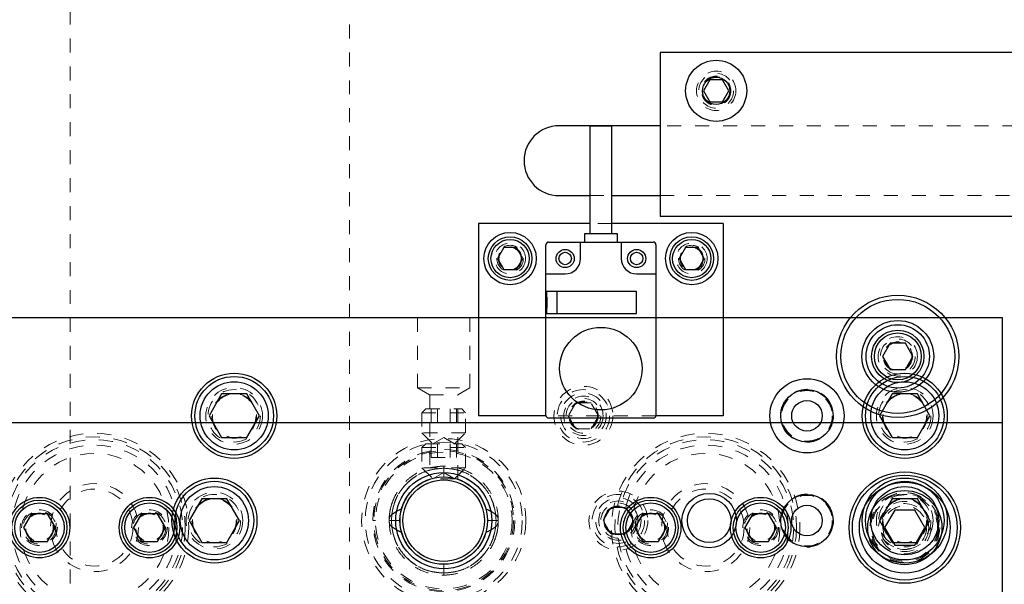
# Model space of a CAD drawing. Header units: inches. Extents: x 220 to 877, y 4 to 174.
# Tile 254 of 256: x 328 to 335, y 160 to 164. Entities that reach past the tile are written whole.
import ezdxf

# ---------------------------------------------------------------- set-up
doc = ezdxf.new("R2010")
doc.units = ezdxf.units.IN
doc.header["$LTSCALE"] = 0.5
doc.header["$MEASUREMENT"] = 0
doc.linetypes.add('HIDDEN', pattern=[0.225, 0.15, -0.075])
for name, color, linetype in [('DIE-M-S', 8, 'Continuous'), ('DIE-M-S3', 8, 'Continuous'), ('DSS-M-S', 53, 'Continuous'), ('DST-M-S', 53, 'Continuous'), ('MFT-M-S', 8, 'Continuous'), ('PAD-M-S', 135, 'Continuous'), ('PBU-M-S', 8, 'Continuous'), ('ST1-M-S', 193, 'Continuous'), ('SVD-M-S', 8, 'Continuous'), ('SVE-M-S', 8, 'Continuous'), ('SVF-M-S', 8, 'Continuous')]:
    doc.layers.add(name, color=color, linetype=linetype)

msp = doc.modelspace()

# ---------------------------------------------------------------- linework, layer by layer
at = {"layer": 'DIE-M-S', "linetype": 'Continuous', "lineweight": 25}
for p, q in [((332.01888, 163.29596), (332.01888, 162.52705)), ((332.17636, 163.29596), (332.01888, 163.29596)), ((332.17636, 162.52705), (332.17636, 163.29596)), ((331.22263, 162.59988), (331.22263, 161.22488)), ((332.01888, 162.59988), (331.22263, 162.59988)), ((332.97263, 162.59988), (332.17636, 162.59988)), ((332.97263, 162.59988), (332.97263, 161.22488)), ((331.97951, 162.52705), (331.97951, 162.46799)), ((332.21573, 162.52705), (331.97951, 162.52705)), ((332.21573, 162.46799), (332.21573, 162.52705)), ((331.72361, 162.46799), (332.47164, 162.46799)), ((331.95196, 162.34988), (331.95196, 162.46799)), ((332.24329, 162.46799), (332.24329, 162.34988)), ((331.70392, 161.22783), (331.70392, 162.44831)), ((332.49133, 162.44831), (332.49133, 161.22783)), ((331.70392, 162.23964), (331.84172, 162.23964)), ((332.35353, 162.23964), (332.49133, 162.23964)), ((332.35353, 162.11366), (331.70392, 162.11366)), ((331.70786, 162.11366), (331.70786, 161.95618)), ((331.78266, 162.11366), (331.78266, 161.95618)), ((332.35353, 161.95618), (332.35353, 162.11366)), ((331.70392, 161.95618), (332.35353, 161.95618)), ((331.70415, 161.22488), (331.22263, 161.22488)), ((332.47164, 161.20815), (331.72361, 161.20815)), ((332.97263, 161.22488), (332.4911, 161.22488)), ((334.97263, 161.17488), (318.17263, 161.17488)), ((334.97263, 155.67488), (334.97263, 161.17488))]:
    msp.add_line(p, q, dxfattribs=at)
at = {"layer": 'DIE-M-S', "linetype": 'HIDDEN', "lineweight": 18}
for p, q in [((332.17636, 162.59988), (332.01888, 162.59988)), ((331.7118, 162.07429), (331.70786, 162.07429)), ((331.7118, 161.99555), (331.7118, 162.07429)), ((331.70786, 161.99555), (331.7118, 161.99555)), ((332.4911, 161.22488), (331.70415, 161.22488))]:
    msp.add_line(p, q, dxfattribs=at)
at = {"layer": 'DIE-M-S', "linetype": 'Continuous', "lineweight": 25}
for centre, radius in [((331.44763, 162.34988), 0.1875), ((332.74763, 162.34988), 0.1875), ((331.84172, 162.34988), 0.06496), ((331.84173, 162.34988), 0.0445), ((332.35353, 162.34988), 0.06496), ((332.35353, 162.34988), 0.0445), ((332.09762, 161.56248), 0.29528), ((329.33096, 160.47488), 0.3045), ((330.97263, 160.47488), 0.3135), ((334.27263, 160.47488), 0.3045), ((332.87263, 160.47488), 0.195), ((332.87263, 160.47488), 0.15625), ((333.57263, 160.47488), 0.1875), ((332.22263, 160.47488), 0.1005)]:
    msp.add_circle(centre, radius, dxfattribs=at)
at = {"layer": 'DIE-M-S', "linetype": 'HIDDEN', "lineweight": 18}
for centre, radius in [((331.44763, 162.34988), 0.1105), ((332.74763, 162.34988), 0.1105), ((329.33096, 160.47488), 0.203), ((334.27263, 160.47488), 0.203)]:
    msp.add_circle(centre, radius, dxfattribs=at)
at = {"layer": 'DIE-M-S', "linetype": 'Continuous', "lineweight": 25}
for centre, radius, start, end in [((331.72361, 162.44831), 0.01969, 90, 180), ((332.47164, 162.44831), 0.01969, 0, 90), ((331.84172, 162.34988), 0.11024, 270, 0), ((332.35353, 162.34988), 0.11024, 180, 270), ((331.72361, 161.22783), 0.01969, 180, 270), ((332.47164, 161.22783), 0.01969, 270, 0)]:
    msp.add_arc(centre, radius, start, end, dxfattribs=at)
at = {"layer": 'DIE-M-S3', "linetype": 'Continuous', "lineweight": 25}
for p, q in [((334.1685, 161.74363), (334.11438, 161.64988)), ((334.27676, 161.74363), (334.1685, 161.74363)), ((334.33088, 161.64988), (334.27676, 161.74363)), ((334.11438, 161.64988), (334.1685, 161.55613)), ((334.27676, 161.55613), (334.33088, 161.64988)), ((334.1685, 161.55613), (334.27676, 161.55613))]:
    msp.add_line(p, q, dxfattribs=at)
for radius in [0.4375, 0.4075, 0.25687, 0.22687, 0.1875, 0.16781]:
    msp.add_circle((334.22263, 161.64988), radius, dxfattribs=at)
at = {"layer": 'DIE-M-S3', "linetype": 'HIDDEN', "lineweight": 18}
for centre, radius in [((334.22263, 161.64988), 0.1405), ((334.22263, 161.64988), 0.125), ((334.22263, 161.64988), 0.10497), ((334.22263, 161.64988), 0.1047), ((334.22263, 161.64988), 0.10418), ((330.97263, 160.47488), 0.34375), ((332.22263, 160.47488), 0.211), ((333.57263, 160.47488), 0.19), ((332.22263, 160.47488), 0.1405)]:
    msp.add_circle(centre, radius, dxfattribs=at)
at = {"layer": 'DSS-M-S', "linetype": 'Continuous', "lineweight": 25}
for p, q in [((342.52263, 163.82488), (332.52263, 163.82488)), ((332.52263, 163.82488), (332.52263, 162.64988)), ((332.52263, 163.29988), (331.79763, 163.29988)), ((331.79763, 162.79988), (332.01888, 162.79988)), ((332.17636, 162.79988), (332.52263, 162.79988)), ((337.49763, 162.64988), (332.52263, 162.64988))]:
    msp.add_line(p, q, dxfattribs=at)
at = {"layer": 'DSS-M-S', "linetype": 'HIDDEN', "lineweight": 18}
for p, q in [((341.67263, 163.29988), (332.52263, 163.29988)), ((332.01888, 162.79988), (332.17636, 162.79988)), ((332.52263, 162.79988), (337.49763, 162.79988))]:
    msp.add_line(p, q, dxfattribs=at)
for centre, radius in [((332.92263, 163.54988), 0.1405), ((332.92263, 163.54988), 0.1005), ((331.44763, 162.34988), 0.0795), ((332.74763, 162.34988), 0.0795), ((334.22263, 161.64988), 0.1005), ((329.33096, 160.47488), 0.15625), ((334.27263, 160.47488), 0.15625)]:
    msp.add_circle(centre, radius, dxfattribs=at)
at = {"layer": 'DSS-M-S', "linetype": 'Continuous', "lineweight": 25}
msp.add_arc((331.79763, 163.04988), 0.25, 90, 270, dxfattribs=at)
at = {"layer": 'DST-M-S', "linetype": 'Continuous', "lineweight": 25}
for centre, radius in [((329.47263, 161.22488), 0.3045), ((334.27263, 161.22488), 0.3045), ((333.57263, 161.22488), 0.1875), ((330.97263, 160.47488), 0.34375), ((334.27263, 160.42488), 0.3985), ((334.27263, 160.42488), 0.2655), ((328.07893, 160.42488), 0.21654), ((328.86633, 160.42488), 0.21654), ((332.45393, 160.42488), 0.21654), ((333.24133, 160.42488), 0.21654)]:
    msp.add_circle(centre, radius, dxfattribs=at)
at = {"layer": 'DST-M-S', "linetype": 'HIDDEN', "lineweight": 18}
for centre, radius in [((329.47263, 161.22488), 0.203), ((334.27263, 161.22488), 0.203), ((328.47263, 160.42488), 0.65), ((328.47263, 160.42488), 0.62992), ((332.84763, 160.42488), 0.65), ((332.84763, 160.42488), 0.62992), ((328.47263, 160.42488), 0.59055), ((332.84763, 160.42488), 0.59055), ((328.47263, 160.42488), 0.5315), ((332.84763, 160.42488), 0.5315), ((328.47263, 160.42488), 0.31496), ((328.47263, 160.42488), 0.27559), ((332.84763, 160.42488), 0.31496), ((332.84763, 160.42488), 0.27559), ((328.07893, 160.42488), 0.12795), ((328.86633, 160.42488), 0.12795), ((332.45393, 160.42488), 0.12795), ((333.24133, 160.42488), 0.12795)]:
    msp.add_circle(centre, radius, dxfattribs=at)
at = {"layer": 'MFT-M-S', "linetype": 'HIDDEN', "lineweight": 18}
for p, q in [((328.29763, 166.92488), (328.29763, 149.92488)), ((330.29763, 149.92488), (330.29763, 166.92488))]:
    msp.add_line(p, q, dxfattribs=at)
at = {"layer": 'PAD-M-S', "linetype": 'HIDDEN', "lineweight": 18}
for centre, radius in [((329.47263, 161.22488), 0.15625), ((331.97263, 161.22488), 0.1005), ((334.27263, 161.22488), 0.15625), ((330.97263, 160.47488), 0.5875), ((330.97263, 160.47488), 0.5)]:
    msp.add_circle(centre, radius, dxfattribs=at)
at = {"layer": 'PBU-M-S', "linetype": 'HIDDEN', "lineweight": 18}
for p, q in [((334.97263, 161.92488), (316.97263, 161.92488)), ((334.97263, 154.92488), (334.97263, 161.92488))]:
    msp.add_line(p, q, dxfattribs=at)
for centre, radius in [((331.97263, 161.22488), 0.211), ((333.57263, 161.22488), 0.19), ((331.97263, 161.22488), 0.1405), ((328.47263, 160.42488), 0.675), ((332.84763, 160.42488), 0.675)]:
    msp.add_circle(centre, radius, dxfattribs=at)
at = {"layer": 'ST1-M-S', "linetype": 'Continuous', "lineweight": 25}
for p, q in [((334.97263, 161.92488), (318.17263, 161.92488)), ((334.97263, 154.92488), (334.97263, 161.92488))]:
    msp.add_line(p, q, dxfattribs=at)
at = {"layer": 'ST1-M-S', "linetype": 'HIDDEN', "lineweight": 18}
for p, q in [((330.78513, 161.92488), (330.78513, 161.42488)), ((331.16013, 161.42488), (331.16013, 161.92488)), ((330.78513, 161.42488), (331.16013, 161.42488)), ((330.78513, 161.42488), (330.87213, 161.37465)), ((331.07313, 161.37465), (331.16013, 161.42488)), ((330.87213, 161.37465), (331.07313, 161.37465)), ((330.87213, 161.37465), (330.87213, 160.77107)), ((331.07313, 160.77115), (331.07313, 161.37465))]:
    msp.add_line(p, q, dxfattribs=at)
at = {"layer": 'ST1-M-S', "linetype": 'Continuous', "lineweight": 25}
msp.add_circle((333.57263, 161.22488), 0.26565, dxfattribs=at)
at = {"layer": 'ST1-M-S', "linetype": 'HIDDEN', "lineweight": 18}
msp.add_circle((334.27263, 160.42488), 0.15625, dxfattribs=at)
at = {"layer": 'SVD-M-S', "linetype": 'Continuous', "lineweight": 25}
for p, q in [((332.8776, 163.62788), (332.83256, 163.54988)), ((332.96766, 163.62788), (332.8776, 163.62788)), ((333.0127, 163.54988), (332.96766, 163.62788)), ((332.83256, 163.54988), (332.8776, 163.47188)), ((332.96766, 163.47188), (333.0127, 163.54988)), ((332.8776, 163.47188), (332.96766, 163.47188)), ((331.40252, 162.428), (331.35742, 162.34988)), ((331.49274, 162.428), (331.40252, 162.428)), ((331.53784, 162.34988), (331.49274, 162.428)), ((332.70252, 162.428), (332.65742, 162.34988)), ((332.79274, 162.428), (332.70252, 162.428)), ((332.83784, 162.34988), (332.79274, 162.428)), ((331.35742, 162.34988), (331.40252, 162.27175)), ((331.49274, 162.27175), (331.53784, 162.34988)), ((332.65742, 162.34988), (332.70252, 162.27175)), ((332.79274, 162.27175), (332.83784, 162.34988)), ((331.40252, 162.27175), (331.49274, 162.27175)), ((332.70252, 162.27175), (332.79274, 162.27175)), ((329.2409, 160.63088), (329.15083, 160.47488)), ((329.42103, 160.63088), (329.2409, 160.63088)), ((329.5111, 160.47488), (329.42103, 160.63088)), ((334.18256, 160.63088), (334.0925, 160.47488)), ((334.3627, 160.63088), (334.18256, 160.63088)), ((334.45276, 160.47488), (334.3627, 160.63088)), ((329.15083, 160.47488), (329.2409, 160.31888)), ((329.42103, 160.31888), (329.5111, 160.47488)), ((334.0925, 160.47488), (334.18256, 160.31888)), ((334.3627, 160.31888), (334.45276, 160.47488)), ((329.2409, 160.31888), (329.42103, 160.31888)), ((334.18256, 160.31888), (334.3627, 160.31888))]:
    msp.add_line(p, q, dxfattribs=at)
at = {"layer": 'SVD-M-S', "linetype": 'HIDDEN', "lineweight": 18}
for p, q in [((332.11438, 160.47488), (332.1685, 160.56863)), ((332.1685, 160.56863), (332.27676, 160.56863)), ((332.27676, 160.56863), (332.33088, 160.47488)), ((332.1685, 160.38113), (332.11438, 160.47488)), ((332.33088, 160.47488), (332.27676, 160.38113)), ((332.27676, 160.38113), (332.1685, 160.38113))]:
    msp.add_line(p, q, dxfattribs=at)
at = {"layer": 'SVD-M-S', "linetype": 'Continuous', "lineweight": 25}
for centre, radius in [((332.92263, 163.54988), 0.2185), ((332.92263, 163.54988), 0.0975), ((331.44763, 162.34988), 0.156), ((331.44763, 162.34988), 0.137), ((332.74763, 162.34988), 0.156), ((332.74763, 162.34988), 0.137), ((329.33096, 160.47488), 0.28125), ((329.33096, 160.47488), 0.24375), ((334.27263, 160.47488), 0.28125), ((334.27263, 160.47488), 0.24375), ((333.57263, 160.47488), 0.1095)]:
    msp.add_circle(centre, radius, dxfattribs=at)
at = {"layer": 'SVD-M-S', "linetype": 'HIDDEN', "lineweight": 18}
for centre, radius in [((332.92263, 163.54988), 0.125), ((332.92263, 163.54988), 0.10497), ((332.92263, 163.54988), 0.1047), ((332.92263, 163.54988), 0.10418), ((331.44763, 162.34988), 0.095), ((331.44763, 162.34988), 0.08397), ((331.44763, 162.34988), 0.0837), ((331.44763, 162.34988), 0.08318), ((332.74763, 162.34988), 0.095), ((332.74763, 162.34988), 0.08397), ((332.74763, 162.34988), 0.0837), ((332.74763, 162.34988), 0.08318), ((329.33096, 160.47488), 0.1875), ((329.33096, 160.47488), 0.16072), ((329.33096, 160.47488), 0.16045), ((329.33096, 160.47488), 0.15993), ((332.22263, 160.47488), 0.1875), ((332.22263, 160.47488), 0.1625), ((333.57263, 160.47488), 0.1805), ((334.27263, 160.47488), 0.1875), ((334.27263, 160.47488), 0.16072), ((334.27263, 160.47488), 0.16045), ((334.27263, 160.47488), 0.15993), ((332.22263, 160.47488), 0.125), ((332.22263, 160.47488), 0.10497), ((332.22263, 160.47488), 0.1047), ((332.22263, 160.47488), 0.10418)]:
    msp.add_circle(centre, radius, dxfattribs=at)
at = {"layer": 'SVE-M-S', "linetype": 'HIDDEN', "lineweight": 18}
for p, q in [((330.84413, 161.27488), (330.81638, 161.24713)), ((330.84413, 161.27488), (331.10113, 161.27488)), ((330.88245, 161.17645), (330.88245, 161.27488)), ((330.92754, 161.17645), (330.92754, 161.27488)), ((331.01772, 161.17645), (331.01772, 161.27488)), ((331.06281, 161.17645), (331.06281, 161.27488)), ((331.12888, 161.24713), (331.10113, 161.27488)), ((330.81638, 161.24713), (331.12888, 161.24713)), ((330.81638, 161.24713), (330.81638, 161.10313)), ((331.12888, 161.10313), (331.12888, 161.24713)), ((330.88245, 161.17645), (331.06281, 161.17645)), ((331.12888, 161.10313), (330.81638, 161.10313)), ((330.81638, 161.10313), (330.89463, 161.02488)), ((330.97263, 161.06991), (330.89463, 161.02488)), ((331.05063, 161.02488), (330.97263, 161.06991)), ((331.05063, 161.02488), (331.12888, 161.10313)), ((330.84413, 161.02488), (330.81638, 160.99713)), ((330.81638, 160.99713), (331.12888, 160.99713)), ((330.81638, 160.99713), (330.81638, 160.85313)), ((330.84413, 161.02488), (331.10113, 161.02488)), ((330.88245, 160.92645), (330.88245, 161.02488)), ((330.92754, 160.92645), (330.92754, 161.02488)), ((331.01772, 160.92645), (331.01772, 161.02488)), ((331.06281, 160.92645), (331.06281, 161.02488)), ((331.12888, 160.99713), (331.10113, 161.02488)), ((331.12888, 160.85313), (331.12888, 160.99713)), ((330.88245, 160.92645), (331.06281, 160.92645)), ((331.12888, 160.85313), (330.81638, 160.85313)), ((330.81638, 160.85313), (330.89463, 160.77488)), ((331.05063, 160.77488), (331.12888, 160.85313)), ((330.97263, 160.81991), (330.89463, 160.77488)), ((331.05063, 160.77488), (330.89463, 160.77488)), ((331.05063, 160.77488), (330.97263, 160.81991))]:
    msp.add_line(p, q, dxfattribs=at)
at = {"layer": 'SVE-M-S', "linetype": 'Continuous', "lineweight": 25}
for p, q in [((334.20046, 160.54988), (334.12829, 160.42488)), ((334.3448, 160.54988), (334.20046, 160.54988)), ((334.41697, 160.42488), (334.3448, 160.54988)), ((334.12829, 160.42488), (334.20046, 160.29988)), ((334.3448, 160.29988), (334.41697, 160.42488)), ((334.20046, 160.29988), (334.3448, 160.29988))]:
    msp.add_line(p, q, dxfattribs=at)
for centre, radius in [((330.97263, 160.47488), 0.3125), ((330.97263, 160.47488), 0.29167), ((334.27263, 160.42488), 0.375), ((334.27263, 160.42488), 0.325)]:
    msp.add_circle(centre, radius, dxfattribs=at)
at = {"layer": 'SVE-M-S', "linetype": 'HIDDEN', "lineweight": 18}
for centre, radius in [((330.97263, 160.47488), 0.29167), ((334.27263, 160.42488), 0.25), ((334.27263, 160.42488), 0.24219), ((334.27263, 160.42488), 0.23438), ((334.27263, 160.42488), 0.1875), ((334.27263, 160.42488), 0.17187)]:
    msp.add_circle(centre, radius, dxfattribs=at)
at = {"layer": 'SVF-M-S', "linetype": 'Continuous', "lineweight": 25}
for p, q in [((329.38256, 161.38088), (329.2925, 161.22488)), ((329.5627, 161.38088), (329.38256, 161.38088)), ((329.65276, 161.22488), (329.5627, 161.38088)), ((334.18256, 161.38088), (334.0925, 161.22488)), ((334.3627, 161.38088), (334.18256, 161.38088)), ((334.45276, 161.22488), (334.3627, 161.38088)), ((329.2925, 161.22488), (329.38256, 161.06888)), ((329.5627, 161.06888), (329.65276, 161.22488)), ((334.0925, 161.22488), (334.18256, 161.06888)), ((334.3627, 161.06888), (334.45276, 161.22488)), ((329.38256, 161.06888), (329.5627, 161.06888)), ((334.18256, 161.06888), (334.3627, 161.06888)), ((328.0221, 160.52331), (327.96528, 160.42488)), ((328.13575, 160.52331), (328.0221, 160.52331)), ((328.19258, 160.42488), (328.13575, 160.52331)), ((328.8095, 160.52331), (328.75268, 160.42488)), ((328.92316, 160.52331), (328.8095, 160.52331)), ((328.97998, 160.42488), (328.92316, 160.52331)), ((332.3971, 160.52331), (332.34028, 160.42488)), ((332.51075, 160.52331), (332.3971, 160.52331)), ((332.56758, 160.42488), (332.51075, 160.52331)), ((333.1845, 160.52331), (333.12768, 160.42488)), ((333.29816, 160.52331), (333.1845, 160.52331)), ((333.35498, 160.42488), (333.29816, 160.52331)), ((327.96528, 160.42488), (328.0221, 160.32645)), ((328.13575, 160.32645), (328.19258, 160.42488)), ((328.75268, 160.42488), (328.8095, 160.32645)), ((328.92316, 160.32645), (328.97998, 160.42488)), ((332.34028, 160.42488), (332.3971, 160.32645)), ((332.51075, 160.32645), (332.56758, 160.42488)), ((333.12768, 160.42488), (333.1845, 160.32645)), ((333.29816, 160.32645), (333.35498, 160.42488)), ((328.0221, 160.32645), (328.13575, 160.32645)), ((328.8095, 160.32645), (328.92316, 160.32645)), ((332.3971, 160.32645), (332.51075, 160.32645)), ((333.1845, 160.32645), (333.29816, 160.32645))]:
    msp.add_line(p, q, dxfattribs=at)
at = {"layer": 'SVF-M-S', "linetype": 'HIDDEN', "lineweight": 18}
for p, q in [((331.9185, 161.31863), (331.86438, 161.22488)), ((332.02676, 161.31863), (331.9185, 161.31863)), ((332.08088, 161.22488), (332.02676, 161.31863)), ((331.86438, 161.22488), (331.9185, 161.13113)), ((332.02676, 161.13113), (332.08088, 161.22488)), ((331.9185, 161.13113), (332.02676, 161.13113)), ((330.97263, 160.86553), (330.97263, 160.78753)), ((330.72228, 160.66216), (330.72228, 160.66216)), ((330.48343, 160.47488), (330.46443, 160.47488)), ((330.66009, 160.47487), (330.59767, 160.47487)), ((331.28517, 160.47489), (331.34759, 160.47489)), ((331.48083, 160.47488), (331.48083, 160.47488)), ((331.53513, 160.47488), (331.53513, 160.47488)), ((330.97263, 160.08423), (330.97263, 160.16223))]:
    msp.add_line(p, q, dxfattribs=at)
at = {"layer": 'SVF-M-S', "linetype": 'Continuous', "lineweight": 25}
for centre, radius in [((329.47263, 161.22488), 0.28125), ((329.47263, 161.22488), 0.24375), ((334.27263, 161.22488), 0.28125), ((334.27263, 161.22488), 0.24375), ((333.57263, 161.22488), 0.1095), ((330.97263, 160.47488), 0.31265), ((328.07893, 160.42488), 0.19685), ((328.86633, 160.42488), 0.19685), ((332.45393, 160.42488), 0.19685), ((333.24133, 160.42488), 0.19685), ((328.07893, 160.42488), 0.17717), ((328.86633, 160.42488), 0.17717), ((332.45393, 160.42488), 0.17717), ((333.24133, 160.42488), 0.17717)]:
    msp.add_circle(centre, radius, dxfattribs=at)
at = {"layer": 'SVF-M-S', "linetype": 'HIDDEN', "lineweight": 18}
for centre, radius in [((329.47263, 161.22488), 0.1875), ((331.97263, 161.22488), 0.1875), ((333.57263, 161.22488), 0.1805), ((334.27263, 161.22488), 0.1875), ((329.47263, 161.22488), 0.16072), ((329.47263, 161.22488), 0.16045), ((329.47263, 161.22488), 0.15993), ((331.97263, 161.22488), 0.1625), ((331.97263, 161.22488), 0.125), ((331.97263, 161.22488), 0.10497), ((331.97263, 161.22488), 0.1047), ((331.97263, 161.22488), 0.10418), ((334.27263, 161.22488), 0.16072), ((334.27263, 161.22488), 0.16045), ((334.27263, 161.22488), 0.15993), ((330.97263, 160.47488), 0.5625), ((330.97263, 160.47488), 0.5082), ((330.97263, 160.47488), 0.4892), ((328.07893, 160.42488), 0.11811), ((328.07893, 160.42488), 0.10289), ((328.07893, 160.42488), 0.10262), ((328.07893, 160.42488), 0.1021), ((328.07893, 160.42488), 0.09843), ((328.86633, 160.42488), 0.11811), ((328.86633, 160.42488), 0.10289), ((328.86633, 160.42488), 0.10262), ((328.86633, 160.42488), 0.1021), ((328.86633, 160.42488), 0.09843), ((332.45393, 160.42488), 0.11811), ((332.45393, 160.42488), 0.10289), ((332.45393, 160.42488), 0.10262), ((332.45393, 160.42488), 0.1021), ((332.45393, 160.42488), 0.09843), ((333.24133, 160.42488), 0.11811), ((333.24133, 160.42488), 0.10289), ((333.24133, 160.42488), 0.10262), ((333.24133, 160.42488), 0.1021), ((333.24133, 160.42488), 0.09843)]:
    msp.add_circle(centre, radius, dxfattribs=at)
for points, knots in [([(330.97263, 160.86553), (330.93902, 160.86296), (330.87486, 160.85806), (330.78899, 160.82308), (330.72056, 160.7767), (330.66935, 160.72396), (330.63314, 160.67103), (330.60945, 160.62161), (330.59466, 160.57673), (330.58579, 160.53199), (330.58134, 160.49823), (330.58254, 160.47826), (330.58274, 160.475)], [0, 0, 0, 0, 0.1642843, 0.3135734, 0.4477904, 0.5670794, 0.671348, 0.760539, 0.8346981, 0.9020185, 0.9840237, 1, 1, 1, 1]), ([(330.59767, 160.47489), (330.60076, 160.51151), (330.60694, 160.58479), (330.65629, 160.6854), (330.73424, 160.77254), (330.84306, 160.83692), (330.92944, 160.84562), (330.97263, 160.84997)], [0, 0, 0, 0, 0.1866588, 0.3734284, 0.5601675, 0.7800825, 1, 1, 1, 1]), ([(330.97263, 160.84997), (330.93599, 160.84677), (330.86273, 160.84038), (330.76189, 160.79148), (330.67523, 160.71301), (330.61055, 160.60449), (330.60196, 160.51808), (330.59767, 160.47487)], [0, 0, 0, 0, 0.1867859, 0.3735113, 0.5602438, 0.7800974, 1, 1, 1, 1]), ([(330.60015, 160.51853), (330.60679, 160.55188), (330.62007, 160.61859), (330.67296, 160.70752), (330.75007, 160.78341), (330.85267, 160.83879), (330.93264, 160.84624), (330.97263, 160.84997)], [0, 0, 0, 0, 0.1866411, 0.3734192, 0.5601372, 0.7800682, 1, 1, 1, 1]), ([(330.97263, 160.84997), (330.93871, 160.84723), (330.87089, 160.84173), (330.77632, 160.79973), (330.69231, 160.73162), (330.6251, 160.63641), (330.60853, 160.55782), (330.60024, 160.51853)], [0, 0, 0, 0, 0.1867762, 0.3735154, 0.5602057, 0.7801315, 1, 1, 1, 1]), ([(331.3625, 160.47515), (331.36211, 160.49174), (331.36117, 160.53156), (331.3461, 160.59654), (331.31471, 160.66972), (331.26215, 160.74247), (331.18668, 160.80693), (331.08754, 160.85525), (331.01201, 160.86201), (330.97263, 160.86553)], [0, 0, 0, 0, 0.0812569, 0.1949579, 0.3243989, 0.4696984, 0.6307018, 0.8074564, 1, 1, 1, 1]), ([(331.34759, 160.47489), (331.3445, 160.51151), (331.33832, 160.58479), (331.28897, 160.6854), (331.21102, 160.77254), (331.1022, 160.83692), (331.01582, 160.84562), (330.97263, 160.84997)], [0, 0, 0, 0, 0.1866588, 0.3734284, 0.5601675, 0.7800825, 1, 1, 1, 1]), ([(331.34511, 160.51853), (331.33847, 160.55188), (331.32519, 160.61859), (331.2723, 160.70752), (331.19519, 160.78341), (331.09259, 160.83879), (331.01262, 160.84624), (330.97263, 160.84997)], [0, 0, 0, 0, 0.1866411, 0.3734192, 0.5601372, 0.7800682, 1, 1, 1, 1]), ([(330.97263, 160.84997), (331.00655, 160.84723), (331.07437, 160.84173), (331.16894, 160.79973), (331.25295, 160.73162), (331.32016, 160.63641), (331.33673, 160.55782), (331.34502, 160.51853)], [0, 0, 0, 0, 0.1867762, 0.3735154, 0.5602057, 0.7801315, 1, 1, 1, 1]), ([(330.97263, 160.84997), (331.00927, 160.84677), (331.08253, 160.84038), (331.18337, 160.79148), (331.27003, 160.71301), (331.33471, 160.60449), (331.3433, 160.51808), (331.34759, 160.47487)], [0, 0, 0, 0, 0.1867859, 0.3735113, 0.5602438, 0.7800974, 1, 1, 1, 1]), ([(330.59757, 160.5825), (330.59673, 160.58005), (330.59147, 160.56458), (330.58599, 160.53188), (330.58127, 160.49824), (330.58253, 160.47826), (330.58274, 160.475)], [0, 0, 0, 0, 0.0713569, 0.449441, 0.910068, 1, 1, 1, 1]), ([(330.60009, 160.51854), (330.61276, 160.5273), (330.63539, 160.54294), (330.66049, 160.55415), (330.67153, 160.55909)], [0, 0, 0, 0, 0.559993, 1, 1, 1, 1]), ([(331.34517, 160.51854), (331.3325, 160.5273), (331.30987, 160.54294), (331.28477, 160.55415), (331.27373, 160.55909)], [0, 0, 0, 0, 0.559993, 1, 1, 1, 1]), ([(330.58198, 160.47488), (330.58273, 160.48423), (330.58405, 160.50089), (330.5952, 160.51316), (330.60009, 160.51854)], [0, 0, 0, 0, 0.5612126, 1, 1, 1, 1]), ([(331.36328, 160.47488), (331.36253, 160.48423), (331.36121, 160.50089), (331.35006, 160.51316), (331.34517, 160.51854)], [0, 0, 0, 0, 0.5612126, 1, 1, 1, 1]), ([(330.58198, 160.47488), (330.58273, 160.46553), (330.58405, 160.44887), (330.5952, 160.4366), (330.60009, 160.43122)], [0, 0, 0, 0, 0.5612126, 1, 1, 1, 1]), ([(330.59767, 160.47489), (330.5952, 160.47489), (330.59024, 160.47489), (330.58394, 160.47489), (330.5828, 160.47489), (330.58212, 160.47489)], [0, 0, 0, 0, 0.2808789, 0.5625042, 1, 1, 1, 1]), ([(330.58276, 160.47461), (330.58315, 160.45802), (330.58409, 160.4182), (330.59915, 160.35322), (330.63055, 160.28004), (330.68311, 160.20729), (330.75858, 160.14283), (330.85772, 160.09451), (330.93325, 160.08775), (330.97263, 160.08423)], [0, 0, 0, 0, 0.0812569, 0.1949579, 0.3243989, 0.4696984, 0.6307018, 0.8074564, 1, 1, 1, 1]), ([(330.97263, 160.09979), (330.93599, 160.10299), (330.86273, 160.10938), (330.76189, 160.15828), (330.67523, 160.23675), (330.61055, 160.34527), (330.60196, 160.43168), (330.59767, 160.47489)], [0, 0, 0, 0, 0.1867859, 0.3735113, 0.5602438, 0.7800974, 1, 1, 1, 1]), ([(330.59767, 160.47487), (330.60076, 160.43825), (330.60694, 160.36497), (330.65629, 160.26436), (330.73424, 160.17722), (330.84306, 160.11284), (330.92944, 160.10414), (330.97263, 160.09979)], [0, 0, 0, 0, 0.1866588, 0.3734284, 0.5601675, 0.7800825, 1, 1, 1, 1]), ([(330.60009, 160.43122), (330.61276, 160.42246), (330.63539, 160.40682), (330.66049, 160.39561), (330.67153, 160.39067)], [0, 0, 0, 0, 0.559993, 1, 1, 1, 1]), ([(330.60015, 160.43123), (330.60679, 160.39788), (330.62007, 160.33117), (330.67296, 160.24224), (330.75007, 160.16635), (330.85267, 160.11097), (330.93264, 160.10352), (330.97263, 160.09979)], [0, 0, 0, 0, 0.1866411, 0.3734192, 0.5601372, 0.7800682, 1, 1, 1, 1]), ([(330.97263, 160.09979), (330.93871, 160.10253), (330.87089, 160.10802), (330.77632, 160.15003), (330.69231, 160.21814), (330.6251, 160.31335), (330.60853, 160.39194), (330.60024, 160.43123)], [0, 0, 0, 0, 0.1867762, 0.3735154, 0.5602057, 0.7801315, 1, 1, 1, 1]), ([(330.97263, 160.09979), (331.00927, 160.10299), (331.08253, 160.10938), (331.18337, 160.15828), (331.27003, 160.23675), (331.33471, 160.34527), (331.3433, 160.43168), (331.34759, 160.47489)], [0, 0, 0, 0, 0.1867859, 0.3735113, 0.5602438, 0.7800974, 1, 1, 1, 1]), ([(331.34759, 160.47487), (331.3445, 160.43825), (331.33832, 160.36497), (331.28897, 160.26436), (331.21102, 160.17722), (331.1022, 160.11284), (331.01582, 160.10414), (330.97263, 160.09979)], [0, 0, 0, 0, 0.1866588, 0.3734284, 0.5601675, 0.7800825, 1, 1, 1, 1]), ([(330.97263, 160.08423), (331.00624, 160.0868), (331.0704, 160.0917), (331.15627, 160.12668), (331.2247, 160.17305), (331.27591, 160.2258), (331.31212, 160.27873), (331.33581, 160.32815), (331.3506, 160.37303), (331.35947, 160.41777), (331.36392, 160.45153), (331.36272, 160.4715), (331.36252, 160.47476)], [0, 0, 0, 0, 0.1642843, 0.3135734, 0.4477904, 0.5670794, 0.671348, 0.760539, 0.8346981, 0.9020185, 0.9840237, 1, 1, 1, 1]), ([(330.97263, 160.09979), (331.00655, 160.10253), (331.07437, 160.10802), (331.16894, 160.15003), (331.25295, 160.21814), (331.32016, 160.31335), (331.33673, 160.39194), (331.34502, 160.43123)], [0, 0, 0, 0, 0.1867762, 0.3735154, 0.5602057, 0.7801315, 1, 1, 1, 1]), ([(331.34511, 160.43123), (331.33847, 160.39788), (331.32519, 160.33117), (331.2723, 160.24224), (331.19519, 160.16635), (331.09259, 160.11097), (331.01262, 160.10352), (330.97263, 160.09979)], [0, 0, 0, 0, 0.1866411, 0.3734192, 0.5601372, 0.7800682, 1, 1, 1, 1]), ([(331.34517, 160.43122), (331.3325, 160.42246), (331.30987, 160.40682), (331.28477, 160.39561), (331.27373, 160.39067)], [0, 0, 0, 0, 0.559993, 1, 1, 1, 1]), ([(331.36328, 160.47488), (331.36253, 160.46553), (331.36121, 160.44887), (331.35006, 160.4366), (331.34517, 160.43122)], [0, 0, 0, 0, 0.5612126, 1, 1, 1, 1]), ([(331.34759, 160.47487), (331.35006, 160.47487), (331.35502, 160.47487), (331.36132, 160.47487), (331.36246, 160.47487), (331.36314, 160.47487)], [0, 0, 0, 0, 0.2808789, 0.5625042, 1, 1, 1, 1]), ([(331.34769, 160.36726), (331.34853, 160.36971), (331.35379, 160.38518), (331.35927, 160.41788), (331.36399, 160.45152), (331.36273, 160.4715), (331.36252, 160.47476)], [0, 0, 0, 0, 0.0713569, 0.449441, 0.910068, 1, 1, 1, 1])]:
    msp.add_open_spline(points, degree=3, knots=knots, dxfattribs=at)

doc.saveas('drawing.dxf')
